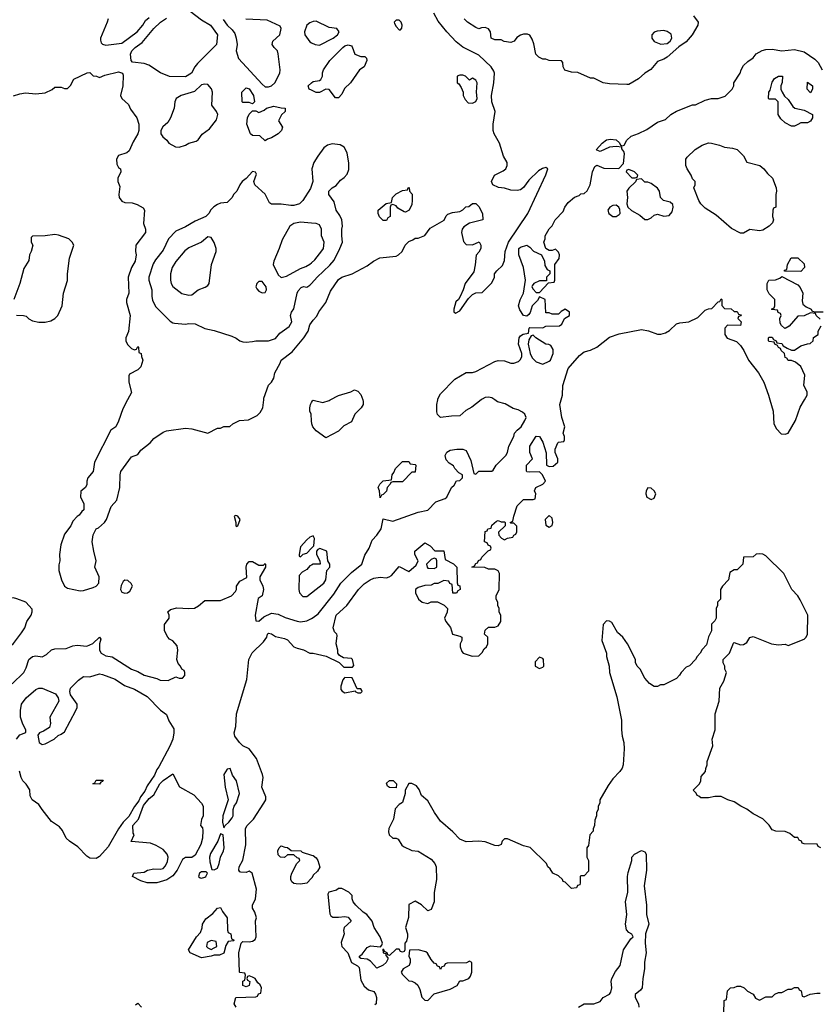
# Model space of a CAD drawing. Header units: inches. Extents: x 1793389 to 1900389, y 320802 to 470796.
# Tile 77 of 256: x 1848170 to 1853179, y 356207 to 362385. Entities that reach past the tile are written whole.
import ezdxf

# ---------------------------------------------------------------- set-up
doc = ezdxf.new("R2010")
doc.units = ezdxf.units.IN
doc.header["$MEASUREMENT"] = 0
for name, color, linetype in [('B8345', 7, 'Continuous'), ('B8346', 7, 'Continuous'), ('B8355', 7, 'Continuous'), ('B8356', 7, 'Continuous')]:
    doc.layers.add(name, color=color, linetype=linetype)

msp = doc.modelspace()

# ---------------------------------------------------------------- linework, layer by layer
at = {"layer": 'B8345', "color": 2}
for points, elevation in [([(1848846.2, 360000), (1848816.9, 359943.1), (1848790, 359866), (1848772, 359830), (1848742, 359810), (1848638, 359610), (1848631.3, 359550), (1848598, 359510), (1848591.3, 359490), (1848591.1, 359468.9), (1848582, 359450), (1848552.7, 359427.3), (1848552, 359390), (1848572, 359350), (1848572, 359310), (1848559.6, 359300.4), (1848543.6, 359276.4), (1848530, 359268), (1848502, 359238), (1848491.3, 359210), (1848450, 359158), (1848426.8, 359090), (1848418.8, 359030), (1848421, 358990), (1848415.3, 358964.7), (1848414.8, 358930), (1848431, 358870), (1848450, 358831.3), (1848470, 358818.8), (1848550, 358800.7), (1848570, 358802.8), (1848630, 358822), (1848648.4, 358831.6), (1848666, 358850), (1848668.7, 358890), (1848642, 358950), (1848649, 358990), (1848634, 359050), (1848625.2, 359110), (1848630, 359154), (1848649.3, 359190.7), (1848663.1, 359196.9), (1848702, 359230), (1848714, 359250), (1848744, 359330), (1848779, 359370), (1848797.2, 359450), (1848799, 359530), (1848804, 359550), (1848870, 359642), (1848910, 359658), (1848930, 359684.7), (1848988, 359730), (1849010, 359758), (1849070, 359798), (1849090, 359804.7), (1849210, 359822.8), (1849250, 359818.8), (1849350, 359792), (1849410, 359822), (1849430, 359822), (1849450, 359832), (1849487.3, 359832.7), (1849506, 359850), (1849548, 359870), (1849605.4, 359874.6), (1849658.3, 359901.7), (1849678.9, 359921.1), (1849694.5, 359950), (1849700.8, 360000)], 218), ([(1850000, 359868), (1849997.2, 359910), (1849989.4, 359930), (1849989.3, 359950), (1849993.2, 359970), (1850000, 359982.8)], 214), ([(1850000, 359142), (1849990, 359138), (1849970, 359122), (1849930, 359078), (1849922, 359030), (1849922, 359022), (1849930, 359014), (1849948, 359032), (1849970, 359038), (1850000, 359068.9)], 218), ([(1848121.5, 358218.6), (1848196, 358290), (1848210, 358318), (1848226.6, 358370), (1848249, 358390), (1848270, 358394), (1848310, 358386.8), (1848338.6, 358401.4), (1848370, 358431.3), (1848390, 358438), (1848460.4, 358439.6), (1848503.1, 358456.9), (1848530, 358461), (1848590, 358454.8), (1848629.3, 358470.7), (1848670, 358511.3), (1848678, 358498), (1848670.8, 358469.2), (1848670.8, 358430), (1848681, 358410), (1848710, 358394), (1848750, 358386.8), (1848870, 358310.6), (1848910, 358296.3), (1848950, 358273.4), (1849030, 358251), (1849050, 358241), (1849100.4, 358239.6), (1849150, 358262), (1849170, 358254), (1849190, 358254), (1849206, 358270), (1849206, 358290), (1849202, 358302), (1849186, 358310), (1849178, 358330), (1849164.7, 358344.7), (1849155.3, 358370), (1849162, 358430), (1849156.5, 358456.5), (1849130, 358488), (1849110, 358498), (1849098, 358510), (1849078, 358550), (1849078, 358590), (1849108, 358630), (1849108, 358650), (1849098, 358670), (1849114.6, 358685.4), (1849154.4, 358694.4), (1849230.4, 358690.4), (1849266.3, 358693.7), (1849291.6, 358708.4), (1849330, 358741), (1849430, 358742), (1849498, 358770), (1849523.1, 358796.9), (1849528.7, 358810), (1849529, 358830), (1849550, 358862), (1849594.6, 358885.4), (1849589.2, 358950), (1849595.3, 358970), (1849610, 358984.7), (1849630, 358984.7), (1849670, 358962), (1849698, 358962), (1849710, 358974), (1849712, 358970), (1849712, 358950), (1849676, 358890), (1849676, 358870), (1849694.8, 358830), (1849698.8, 358810), (1849690.8, 358770), (1849665.4, 358754.6), (1849646.8, 358650), (1849650, 358614), (1849670, 358611.3), (1849700.5, 358639.5), (1849750, 358661.6), (1849790, 358656.3), (1849835.2, 358635.2), (1849910, 358610.6), (1849930, 358607.3), (1849970, 358614), (1850000, 358629)], 214), ([(1850000, 358963), (1849990, 358958), (1849970, 358935.3), (1849940.7, 358919.3), (1849922.8, 358897.2), (1849921, 358810), (1849924.7, 358790), (1849946, 358766), (1849970, 358766), (1850000, 358789.5)], 218), ([(1849528, 356190), (1849515.3, 356210), (1849526, 356250), (1849650, 356254), (1849662, 356258), (1849667.3, 356272.7), (1849682, 356278), (1849686, 356310), (1849678, 356330), (1849663.1, 356343.1), (1849646, 356370), (1849630, 356378), (1849610, 356386), (1849598, 356382), (1849594, 356370), (1849598, 356358), (1849614, 356350), (1849610, 356326), (1849590, 356318), (1849570, 356326), (1849568.4, 356351.6), (1849582, 356358), (1849586, 356390), (1849582, 356402), (1849550, 356406), (1849548, 356410), (1849544, 356530), (1849558, 356590), (1849570, 356602), (1849610, 356598.8), (1849630, 356602.8), (1849646, 356614), (1849652.7, 356630), (1849649.4, 356730.6), (1849654, 356750), (1849644.7, 356784.7), (1849629, 356810), (1849629, 356830), (1849648, 356870), (1849655.3, 356930), (1849628, 357030), (1849610, 357042), (1849590, 357035.3), (1849556.4, 357036.4), (1849550, 357038), (1849545.2, 357050), (1849546, 357070), (1849569.3, 357110.7), (1849588.9, 357208.9), (1849586.6, 357310), (1849596, 357330), (1849636, 357370), (1849701.2, 357470), (1849713.2, 357490), (1849713.2, 357510), (1849689, 357570), (1849696, 357630), (1849693.2, 357650), (1849656, 357750), (1849609.3, 357809.3), (1849568.7, 357830), (1849548.7, 357850), (1849519, 357890), (1849514, 357910), (1849526, 357950), (1849529.3, 358030), (1849594.7, 358245.3), (1849606.3, 358370), (1849627.1, 358412.9), (1849699.3, 358480.7), (1849719, 358510), (1849724, 358530), (1849730, 358536), (1849750, 358531.3), (1849774.4, 358514.4), (1849830, 358502.8), (1849850, 358494), (1849890, 358451.3), (1849910, 358441), (1849950, 358431), (1849990, 358411), (1850000, 358410.9)], 210), ([(1848150, 357872), (1848170, 357898), (1848207.3, 357912.7), (1848208, 357930), (1848190, 357966), (1848175.3, 358010), (1848175.3, 358050), (1848182, 358090), (1848209.3, 358130.7), (1848270, 358182), (1848290, 358192), (1848310, 358192), (1848395.3, 358155.3), (1848412, 358130), (1848416, 358110), (1848358, 358010), (1848362, 357970), (1848356, 357944), (1848319.8, 357920.2), (1848294, 357910), (1848283.6, 357896.4), (1848292, 357850), (1848310, 357838), (1848330, 357841), (1848386, 357870), (1848410, 357894), (1848430, 357902), (1848450, 357918), (1848520.9, 358050), (1848529.3, 358070), (1848529.3, 358090), (1848488.7, 358150), (1848484, 358170), (1848488.7, 358190), (1848538, 358242), (1848570, 358264.7), (1848610, 358262.8), (1848670, 358280.7), (1848690, 358277.3), (1848767.9, 358247.9), (1848828.1, 358208.1), (1848890, 358184), (1848970, 358138.8), (1849053.4, 358053.4), (1849090, 358024.7), (1849105.8, 357985.8), (1849135.9, 357935.9), (1849137.3, 357910), (1849130.6, 357870), (1849112.1, 357827.9), (1849043.1, 357696.9), (1849030, 357681.2), (1849014.9, 357645.1), (1848970, 357577.2), (1848955.5, 357544.5), (1848927.7, 357510), (1848916.8, 357483.2), (1848890, 357448.7), (1848854.9, 357385.1), (1848819.1, 357350), (1848790, 357309), (1848724.7, 357195.3), (1848670, 357134), (1848650, 357121.2), (1848610, 357125.2), (1848590, 357137.2), (1848535.1, 357195.1), (1848482, 357230), (1848462, 357250), (1848438, 357298), (1848420.4, 357320.4), (1848370, 357355.3), (1848310, 357428.7), (1848290, 357462), (1848248, 357490), (1848236.4, 357516.4), (1848232.9, 357552.9), (1848209.3, 357589.3), (1848189, 357610), (1848179, 357630), (1848169.2, 357670)], 210), ([(1850000, 356998), (1849970, 356968), (1849930, 356961.2), (1849903.2, 356963.2), (1849890, 356965.2), (1849876, 356976), (1849869.5, 356990), (1849869.5, 357010), (1849876, 357030), (1849908.4, 357091.6), (1849926, 357110), (1849922, 357122), (1849910, 357126), (1849890, 357146), (1849850, 357146), (1849831.1, 357128.9), (1849806, 357130), (1849790, 357146), (1849788.7, 357170), (1849798, 357190), (1849810, 357202), (1849832.7, 357192.7), (1849850, 357192), (1849872.7, 357172.7), (1849932, 357170), (1849941, 357161), (1850000, 357143.6)], 206), ([(1848896.4, 356203.6), (1848910, 356214), (1848934, 356190)], 210)]:
    msp.add_lwpolyline(points, dxfattribs=dict(at, elevation=elevation))
for points, elevation in [([(1849526, 359274), (1849514, 359270), (1849526, 359230), (1849524.7, 359210), (1849530, 359206), (1849538, 359210), (1849553.2, 359250), (1849538, 359270)], 218), ([(1848830, 358868), (1848819.6, 358860.4), (1848805.4, 358834.6), (1848802, 358810), (1848810, 358794), (1848830, 358786.8), (1848846, 358790), (1848860.4, 358799.6), (1848878, 358830), (1848868.4, 358848.4), (1848847.3, 358867.3)], 218), ([(1848130, 358756.9), (1848090, 358755.8), (1848064.7, 358750), (1848034.8, 358730), (1847991, 358670), (1848002, 358590), (1847970.7, 358530), (1847958, 358482), (1847924.7, 358430), (1847922, 358370), (1847950.9, 358350.9), (1847982, 358342), (1848010, 358341), (1848030, 358352), (1848075.3, 358430), (1848130, 358471.3), (1848181.5, 358538.5), (1848201.2, 358570), (1848214, 358610), (1848242, 358650), (1848248, 358670), (1848247.3, 358687.3), (1848208, 358730), (1848152.4, 358752.4)], 218), ([(1848970, 356969.5), (1848930, 356981.2), (1848878, 357010), (1848880.4, 357019.6), (1848886, 357030), (1848950, 357037.3), (1848971.9, 357048.1), (1849010, 357057.1), (1849050, 357054.9), (1849070, 357059.1), (1849084.7, 357075.3), (1849097.1, 357102.9), (1849100.5, 357130), (1849095.1, 357150), (1849070, 357178), (1849024.7, 357204.7), (1848990, 357218), (1848868.7, 357228.7), (1848888, 357270), (1848882, 357282), (1848879.3, 357330), (1848914, 357370), (1848945.6, 357454.4), (1848982, 357498), (1849010, 357522), (1849049.1, 357590.9), (1849069.1, 357610.9), (1849130, 357654), (1849171.6, 357571.6), (1849262, 357522), (1849311, 357470), (1849321, 357450), (1849321, 357390), (1849310, 357366), (1849304.7, 357330), (1849315.3, 357315.3), (1849318.5, 357298.5), (1849316.4, 357250), (1849304.9, 357210), (1849270, 357144), (1849250, 357128.7), (1849210, 357128.7), (1849190, 357115.3), (1849157.3, 357050), (1849130, 357013.2), (1849092.1, 356987.9), (1849030, 356969.6)], 210), ([(1849490, 357686), (1849470, 357682), (1849451.1, 357648.9), (1849458.8, 357570), (1849478, 357490), (1849444, 357390), (1849441, 357350), (1849450, 357314), (1849458, 357330), (1849482, 357350), (1849503.1, 357376.9), (1849508.7, 357390), (1849508.7, 357430), (1849514, 357450), (1849530, 357472), (1849548.7, 357530), (1849529.1, 357609.1), (1849504.7, 357644.7)], 214), ([(1848670, 357588), (1848628.7, 357590), (1848642, 357598), (1848650, 357614), (1848692.7, 357612.7), (1848690, 357606), (1848678, 357602)], 206), ([(1849430, 357278), (1849412, 357230), (1849365.5, 357154.5), (1849360.5, 357130), (1849362, 357102), (1849374, 357054), (1849390, 357052), (1849410, 357062), (1849421.2, 357090), (1849429.3, 357130.7), (1849448.7, 357170), (1849453.2, 357190), (1849446, 357270)], 214), ([(1849339, 357039), (1849310, 357039), (1849298, 357030), (1849292, 357010), (1849301, 357001), (1849310, 356998), (1849330, 357004.7), (1849338, 357010), (1849348, 357030)], 214), ([(1849310, 356498), (1849238, 356530), (1849229, 356550), (1849278, 356630), (1849303.1, 356656.9), (1849313.6, 356686.4), (1849315.3, 356710), (1849336.4, 356743.6), (1849382, 356778), (1849410, 356811.3), (1849430, 356814), (1849442, 356790), (1849472, 356750), (1849472.7, 356672.7), (1849478, 356658), (1849494, 356650), (1849498, 356618), (1849514, 356610), (1849510, 356606), (1849478, 356602), (1849463.6, 356576.4), (1849450, 356528), (1849423.6, 356516.4), (1849390, 356515.3), (1849370, 356509.2)], 210), ([(1849370, 356608), (1849344.7, 356595.3), (1849342, 356570), (1849350, 356562), (1849370, 356552), (1849390, 356562), (1849406, 356570), (1849402, 356602)], 210)]:
    msp.add_lwpolyline(points, close=True, dxfattribs=dict(at, elevation=elevation))
at = {"layer": 'B8346', "color": 2}
for points, elevation in [([(1849238.8, 362438.8), (1849310, 362384), (1849366, 362350), (1849410.8, 362290), (1849404.7, 362230), (1849284, 362110), (1849267.7, 362090), (1849246.8, 362050), (1849210, 362027), (1849110, 362029.3), (1849052.5, 362052.5), (1848980.1, 362100.1), (1848950, 362109.4), (1848878, 362118), (1848868.9, 362128.9), (1848864, 362170), (1848874, 362190), (1848894, 362210), (1848938.6, 362241.4), (1849010, 362330.6), (1849053.2, 362370), (1849090, 362394.9)], 218), ([(1848724.7, 362390), (1848718.8, 362370), (1848677.3, 362270), (1848676, 362256), (1848680.7, 362240.7), (1848690, 362231.3), (1848710, 362224.9), (1848810, 362238), (1848907.3, 362310), (1848942, 362350), (1848959.5, 362380.5), (1848980.8, 362399.2)], 222), ([(1849445.5, 362385.5), (1849470.7, 362350), (1849501.7, 362321.7), (1849518.3, 362298.3), (1849526.4, 362270), (1849532.7, 362230), (1849527, 362190), (1849541.7, 362141.7), (1849690, 361980.7), (1849710, 361964.9), (1849730, 361964), (1849750, 361970.8), (1849769.2, 361990), (1849800.9, 362050), (1849803.7, 362070), (1849791.9, 362171.9), (1849786, 362190), (1849765.2, 362210), (1849753.2, 362230), (1849757.2, 362250), (1849802, 362290), (1849809.3, 362329.3), (1849804, 362344), (1849722.9, 362382.9), (1849587.9, 362387.9)], 222), ([(1850000, 362370.2), (1849990, 362366), (1849970.8, 362350), (1849956, 362310), (1849958, 362290), (1849990, 362246), (1850000, 362241)], 222), ([(1848130, 361906.8), (1848170, 361920.5), (1848207.1, 361927.1), (1848270, 361921), (1848330, 361926), (1848373.6, 361946.4), (1848390, 361962), (1848430, 361962), (1848450, 361954), (1848470, 361954), (1848488.4, 361971.6), (1848510, 362012), (1848592.7, 362052.7), (1848610, 362054), (1848630, 362034), (1848651.6, 362031.6), (1848670, 362022), (1848703.1, 362036.9), (1848790, 362058), (1848814, 362050), (1848818, 362038), (1848816, 361970), (1848802, 361910), (1848810.7, 361890), (1848852.4, 361852.4), (1848864.9, 361824.9), (1848904.7, 361770), (1848918, 361730), (1848918, 361690), (1848911.3, 361670), (1848880.5, 361619.5), (1848856.8, 361563.2), (1848842, 361550), (1848790, 361532.7), (1848776.3, 361510), (1848779.1, 361479.1), (1848790, 361458), (1848802, 361450), (1848804.7, 361430), (1848784.7, 361390), (1848784.7, 361370), (1848798, 361338), (1848790.9, 361289.1), (1848794, 361270), (1848810, 361246.8), (1848830, 361237.3), (1848875.3, 361235.3), (1848906.4, 361226.4), (1848944.7, 361204.7), (1848952, 361190), (1848946, 361106), (1848958, 361070), (1848958, 361050), (1848898, 360970), (1848896, 360930), (1848901, 360910), (1848894.8, 360870), (1848870.5, 360829.5), (1848851, 360770), (1848854, 360670), (1848840.5, 360630), (1848839.3, 360610), (1848862.8, 360530), (1848851.1, 360428.9), (1848836, 360390), (1848836, 360370), (1848846.4, 360346.4), (1848870, 360322), (1848890, 360314), (1848902, 360318), (1848910, 360334), (1848914, 360330), (1848918, 360298), (1848931.6, 360291.6), (1848932.7, 360272.7), (1848942, 360250), (1848930, 360208), (1848910, 360188), (1848858, 360162), (1848854, 360150), (1848854, 360110), (1848870, 360046), (1848846.2, 360000)], 218), ([(1850000, 361943.2), (1849986, 361950), (1849978, 361970), (1850000, 361989.2)], 218), ([(1850000, 361344.9), (1849994.4, 361325.6), (1849946, 361250), (1849924.7, 361230), (1849890, 361219.3), (1849870, 361219.3), (1849810, 361228.7), (1849750, 361228), (1849736.4, 361236.4), (1849708.7, 361290), (1849644, 361350), (1849639, 361370), (1849655.1, 361415.1), (1849648.9, 361428.9), (1849630, 361433.2), (1849590.8, 361389.2), (1849566, 361370), (1849551, 361350), (1849530.9, 361309.1), (1849511.1, 361288.9), (1849502, 361270), (1849470, 361238), (1849430, 361234), (1849410, 361225.2), (1849388.1, 361211.9), (1849368, 361192), (1849356, 361170), (1849338, 361150), (1849270, 361120.9), (1849210, 361085.2), (1849150, 361059), (1849104, 361010), (1849070, 360939), (1849021.1, 360878.9), (1849007, 360853), (1848980.7, 360770), (1848979.1, 360750), (1848999.1, 360690), (1848998, 360650), (1849002.4, 360622.4), (1849023.4, 360583.4), (1849113.2, 360493.2), (1849130, 360482.8), (1849141.4, 360481.4), (1849210, 360474.8), (1849230, 360478.8), (1849270, 360477.3), (1849330, 360446.8), (1849390, 360434.8), (1849499.8, 360399.8), (1849527.5, 360387.5), (1849550.8, 360370.8), (1849570, 360364.7), (1849590, 360361), (1849630, 360366.8), (1849650, 360370.8), (1849730, 360370.8), (1849775.1, 360384.9), (1849801.5, 360418.5), (1849860.1, 360459.9), (1849877.2, 360490), (1849869, 360530), (1849875.3, 360550), (1849889.3, 360570.7), (1849909.2, 360670), (1849916.5, 360683.5), (1849934.6, 360705.4), (1849950, 360711.3), (1849970, 360707.3), (1849990, 360718.8), (1850000, 360729.9)], 222), ([(1850000, 361108.8), (1849930, 361114), (1849890, 361106.6), (1849864.9, 361090), (1849815.8, 361004.2), (1849798, 360950), (1849762.8, 360870), (1849758.8, 360850), (1849790, 360784.7), (1849810, 360766.8), (1849844.1, 360775.9), (1849930, 360824), (1849964.1, 360835.9), (1849990, 360850.7), (1850000, 360859.6)], 226), ([(1848149, 360531), (1848194, 360530), (1848210, 360524.7), (1848227.5, 360507.5), (1848250, 360496), (1848290, 360486.8), (1848330, 360486.8), (1848364.7, 360495.3), (1848389.3, 360510.7), (1848408.7, 360530), (1848435.3, 360590), (1848445.2, 360670), (1848469.1, 360749.1), (1848469.2, 360790), (1848482, 360890), (1848508.7, 360970), (1848498, 360990), (1848478, 361010), (1848413.6, 361033.6), (1848390, 361037.2), (1848328.9, 361028.9), (1848250, 361026), (1848242, 361018), (1848242, 360990), (1848251.3, 360970), (1848241, 360930), (1848231, 360910), (1848226, 360874), (1848195.3, 360824.7), (1848171, 360730), (1848132, 360630)], 218), ([(1849700.8, 360000), (1849702, 360010), (1849730, 360092), (1849749.2, 360110.8), (1849764.7, 360135.3), (1849769.2, 360170), (1849804, 360230), (1849808.7, 360250), (1849878.3, 360301.7), (1849952.7, 360390), (1849978, 360430), (1849990, 360471), (1850000, 360486)], 218)]:
    msp.add_lwpolyline(points, dxfattribs=dict(at, elevation=elevation))
for points, elevation in [([(1849330, 361981.6), (1849310, 361975.6), (1849265.5, 361934.5), (1849182, 361910), (1849152, 361890), (1849142, 361870), (1849138, 361830), (1849116, 361770), (1849099.8, 361740.2), (1849067.1, 361712.9), (1849054, 361690), (1849054.8, 361670), (1849066.8, 361650), (1849092, 361630), (1849104.7, 361610), (1849147.1, 361587.1), (1849170, 361584.7), (1849210, 361598), (1849230, 361611.3), (1849276.4, 361623.6), (1849288.4, 361631.6), (1849313.6, 361666.4), (1849360.2, 361699.8), (1849403.7, 361756.3), (1849411.8, 361790), (1849403.7, 361810), (1849375.1, 361850), (1849379.6, 361930), (1849372.3, 361952.3), (1849350, 361979.5)], 222), ([(1849630, 361858), (1849610, 361866), (1849570, 361866), (1849566, 361870), (1849562, 361930), (1849590, 361958), (1849610, 361951.3), (1849636, 361910), (1849642, 361870)], 218), ([(1849710, 361626), (1849676.4, 361656.4), (1849630, 361658), (1849618, 361670), (1849595.3, 361730), (1849598, 361770), (1849608.4, 361791.6), (1849630, 361814), (1849650, 361814), (1849670, 361802), (1849703.1, 361816.9), (1849718, 361830), (1849763.6, 361843.6), (1849810, 361831.3), (1849834, 361830), (1849834, 361810), (1849811.1, 361788.9), (1849792, 361750), (1849818, 361710), (1849811, 361690), (1849791, 361670), (1849750, 361644), (1849723.6, 361636.4)], 218), ([(1849350, 361022), (1849310, 360988.7), (1849230, 360953.2), (1849204.5, 360935.5), (1849150, 360868.7), (1849126.8, 360830), (1849116, 360790), (1849114.8, 360750), (1849118.8, 360730), (1849130, 360711.3), (1849187.1, 360667.1), (1849230, 360656), (1849250, 360658), (1849290, 360691.3), (1849333.6, 360706.4), (1849350, 360718), (1849357.2, 360730), (1849372.3, 360850), (1849401.2, 360930), (1849401.2, 360950), (1849390, 360988), (1849370, 361018)], 226), ([(1849690, 360742), (1849670, 360742), (1849658, 360730), (1849651.3, 360710), (1849656.9, 360696.9), (1849670, 360682), (1849690, 360672), (1849710, 360674), (1849718, 360690), (1849715.3, 360710)], 226)]:
    msp.add_lwpolyline(points, close=True, dxfattribs=dict(at, elevation=elevation))
at = {"layer": 'B8355', "color": 2}
for points, elevation in [([(1850000, 358410.9), (1850010, 358410.8), (1850091.6, 358391.6), (1850172.7, 358352.7), (1850203.6, 358323.6), (1850258, 358322), (1850266, 358334), (1850258, 358370), (1850250, 358378), (1850200.4, 358380.4), (1850176.4, 358396.4), (1850166, 358410), (1850166, 358430), (1850155.3, 358470), (1850160.4, 358520.4), (1850158, 358530), (1850144, 358544), (1850135.3, 358570), (1850155.3, 358650), (1850222, 358710), (1850294, 358810), (1850330, 358846), (1850368.7, 358870), (1850390, 358880.7), (1850430, 358886.8), (1850470, 358882.8), (1850488, 358890), (1850501.2, 358898.8), (1850550, 358954), (1850610, 358922), (1850656.5, 358963.5), (1850668.7, 358990), (1850648, 359030), (1850648.7, 359050), (1850710, 359102), (1850743.6, 359083.6), (1850772.7, 359052.7), (1850830, 359052), (1850838, 358998), (1850891, 358971), (1850911.1, 358951.1), (1850912.7, 358852.7), (1850918, 358838), (1850930, 358834), (1850932, 358810), (1850918, 358802), (1850910, 358786), (1850887.3, 358787.3), (1850882, 358842), (1850867.3, 358847.3), (1850862, 358862), (1850830, 358866), (1850791.6, 358848.4), (1850770, 358848), (1850750, 358838), (1850710, 358835.3), (1850670, 358822), (1850652, 358810), (1850652, 358790), (1850672, 358750), (1850694, 358730), (1850730, 358722), (1850750, 358732), (1850790, 358732), (1850832.7, 358712.7), (1850852, 358690), (1850851.6, 358668.4), (1850834, 358630), (1850842, 358610), (1850870.9, 358570.9), (1850884.7, 358530), (1850930, 358518), (1850942, 358510), (1850942, 358490), (1850932, 358470), (1850932, 358450), (1850942, 358422), (1850951.1, 358411.1), (1851007.3, 358392.7), (1851050, 358394), (1851070, 358414), (1851082, 358438), (1851098, 358450), (1851106, 358470), (1851106, 358510), (1851086, 358530), (1851090, 358554), (1851110, 358574), (1851150, 358574), (1851170, 358582), (1851188, 358610), (1851187.3, 358647.3), (1851178, 358670), (1851178, 358690), (1851168, 358710), (1851168, 358730), (1851158, 358750), (1851158, 358770), (1851178, 358810), (1851179, 358910), (1851170, 358928), (1851150, 358938), (1851110, 358938), (1851087.3, 358947.3), (1851006, 358950), (1851022, 358958), (1851030, 358974), (1851042, 358978), (1851047.3, 358992.7), (1851062, 358998), (1851067.3, 359012.7), (1851107.3, 359052.7), (1851122, 359058), (1851126, 359070), (1851122, 359082), (1851107.3, 359087.3), (1851102, 359102), (1851086, 359110), (1851090, 359174), (1851102, 359178), (1851106, 359190), (1851126, 359194), (1851130, 359214), (1851160.4, 359239.6), (1851170, 359242), (1851190, 359234), (1851210, 359234), (1851214, 359230), (1851214, 359210), (1851172, 359170), (1851174, 359150), (1851191.6, 359131.6), (1851210, 359122), (1851230, 359132), (1851262, 359138), (1851268, 359152), (1851282, 359158), (1851287.3, 359172.7), (1851287.3, 359207.3), (1851270, 359226), (1851250, 359226), (1851246, 359230), (1851262, 359238), (1851268, 359270), (1851290, 359334), (1851330, 359374), (1851390, 359374), (1851402, 359378), (1851406, 359410), (1851398, 359430), (1851406, 359450), (1851450, 359472), (1851468, 359490), (1851448, 359530), (1851430, 359548), (1851370, 359546), (1851350, 359548), (1851348, 359552), (1851348, 359590), (1851386, 359630), (1851368.9, 359668.9), (1851369, 359710), (1851410, 359771.3), (1851430.8, 359770.8), (1851450, 359734), (1851471.6, 359668.4), (1851474, 359590), (1851490, 359582), (1851516.4, 359583.6), (1851546, 359610), (1851546, 359630), (1851528, 359670), (1851528.9, 359691.1), (1851546, 359730), (1851550, 359734), (1851582, 359738), (1851586, 359750), (1851586, 359770), (1851578, 359790), (1851588.7, 359830), (1851569.4, 359889.4), (1851557.2, 359970), (1851565.8, 360000)], 210), ([(1850321.3, 360000), (1850324.7, 359990), (1850324.7, 359970), (1850311.3, 359950), (1850271.3, 359910), (1850250, 359862), (1850202, 359838), (1850170, 359804), (1850090, 359762), (1850030, 359805.2), (1850009.3, 359830), (1850001.2, 359850), (1850000, 359868)], 214), ([(1850000, 359982.8), (1850006, 359994), (1850010, 359998), (1850070, 359984), (1850110, 359996.3), (1850117.2, 360000)], 214), ([(1850000, 358629), (1850010, 358634), (1850042, 358658), (1850139.6, 358780.4), (1850182.9, 358850), (1850250, 358916.3), (1850315.3, 358970), (1850334.6, 359025.4), (1850362, 359070), (1850380.2, 359119.8), (1850410, 359151.3), (1850437.2, 359190), (1850450, 359254), (1850510, 359238.8), (1850670, 359294.8), (1850730, 359306.8), (1850780.2, 359359.8), (1850839, 359381), (1850848, 359390), (1850878, 359450), (1850894.6, 359465.4), (1850908.9, 359491.1), (1850930, 359494), (1850946, 359510), (1850946, 359530), (1850923.1, 359543.1), (1850898, 359570), (1850890, 359586), (1850863.1, 359603.1), (1850844, 359624), (1850838, 359650), (1850848.9, 359671.1), (1850870, 359684.7), (1850911.1, 359691.1), (1850950, 359691.3), (1850970, 359682), (1850999.8, 359619.8), (1851018, 359538), (1851030, 359534), (1851050, 359552), (1851130, 359552), (1851140.4, 359559.6), (1851158, 359590), (1851219, 359650), (1851229, 359670), (1851237.2, 359710), (1851269.2, 359770), (1851273.2, 359790), (1851289.2, 359810.8), (1851314, 359830), (1851338, 359870), (1851346, 359890), (1851338, 359910), (1851323.1, 359923.1), (1851296.5, 359936.5), (1851265.6, 359945.6), (1851214, 359974), (1851167.5, 359987.5), (1851149.2, 360000)], 214), ([(1851064.8, 360000), (1851005.4, 359954.6), (1850967.5, 359932.5), (1850930, 359899), (1850878, 359898), (1850810, 359888.7), (1850790, 359908), (1850785.6, 359925.6), (1850785.2, 359970), (1850791.4, 360000)], 214), ([(1852875.2, 360000), (1852894.8, 359930), (1852898.8, 359850), (1852917.3, 359817.3), (1852946.4, 359786.4), (1852970, 359784.7), (1852988.9, 359791.1), (1853036, 359870), (1853065.6, 359954.4), (1853091.2, 360000)], 210), ([(1850000, 359068.9), (1850015.3, 359084.7), (1850018, 359130), (1850010, 359146), (1850000, 359142)], 218), ([(1850000, 358789.5), (1850077.2, 358850), (1850089.2, 358870), (1850095.3, 358930), (1850115.3, 358950), (1850114, 358970), (1850102, 358990), (1850095.3, 359050), (1850052.7, 359067.3), (1850039.6, 359060.4), (1850032, 359050), (1850032, 359030), (1850052, 358990), (1850054, 358970), (1850010, 358968), (1850000, 358963)], 218), ([(1853194, 357190), (1853178, 357198), (1853171.6, 357211.6), (1853090, 357214), (1853078, 357218), (1853074, 357230), (1853058, 357238), (1853050, 357254), (1853030, 357254), (1852999.6, 357279.6), (1852970, 357292), (1852912.7, 357292.7), (1852890, 357302), (1852871.1, 357331.1), (1852830, 357372), (1852770, 357402), (1852730.9, 357430.9), (1852692, 357450), (1852650, 357478), (1852611.1, 357491.1), (1852570, 357512), (1852530, 357512), (1852490, 357502), (1852442, 357502), (1852430, 357514), (1852418, 357518), (1852412.7, 357532.7), (1852394, 357550), (1852434, 357590), (1852442, 357610), (1852443.6, 357636.4), (1852471.6, 357668.4), (1852472.7, 357687.3), (1852482, 357710), (1852482, 357730), (1852518, 357830), (1852512, 357870), (1852530.9, 357929.1), (1852532, 358030), (1852556, 358110), (1852561, 358190), (1852585.4, 358234.6), (1852602, 358290), (1852592, 358310), (1852592, 358330), (1852582, 358350), (1852582, 358370), (1852622, 358410), (1852646, 358474), (1852650, 358478), (1852690, 358462), (1852710, 358464), (1852730, 358478), (1852750, 358508), (1852770, 358515.3), (1852886, 358470), (1852930, 358462), (1852970, 358466), (1852990, 358458), (1853090, 358498), (1853102, 358510), (1853111.1, 358528.9), (1853112, 358650), (1853065.4, 358745.4), (1853051.1, 358771.1), (1853012, 358810), (1852962, 358910), (1852850, 359022), (1852830, 359032), (1852810, 359034), (1852788.4, 359031.6), (1852770, 359014), (1852710, 359012), (1852706, 358970), (1852670, 358934), (1852650, 358934), (1852624, 358916), (1852615.3, 358870), (1852578, 358830), (1852566, 358810), (1852566, 358750), (1852546, 358730), (1852546, 358710), (1852538, 358690), (1852538, 358630), (1852530, 358614), (1852508.4, 358591.6), (1852508, 358550), (1852490, 358514), (1852476.4, 358463.6), (1852450, 358434), (1852438, 358410), (1852418, 358390), (1852408, 358370), (1852370, 358332), (1852350, 358322), (1852318, 358290), (1852308.4, 358271.6), (1852288.4, 358251.6), (1852210, 358212), (1852188.4, 358211.6), (1852170, 358202), (1852150, 358202), (1852119.6, 358219.6), (1852090, 358254), (1852062, 358310), (1852042, 358330), (1852032.7, 358352.7), (1852032, 358370), (1851982, 358470), (1851952, 358510), (1851919.6, 358539.6), (1851883.6, 358603.6), (1851870, 358612), (1851850, 358614), (1851828.9, 358591.1), (1851821.2, 358490), (1851849.2, 358410), (1851849.4, 358390), (1851866.6, 358330), (1851869.3, 358290), (1851915.9, 358135.9), (1851945.2, 357990), (1851945.2, 357930), (1851949, 357890), (1851959, 357850), (1851961.2, 357810), (1851954, 357710), (1851948.7, 357690), (1851932.9, 357667.1), (1851890, 357622), (1851860.2, 357579.8), (1851808, 357490), (1851808, 357470), (1851798, 357450), (1851798, 357430), (1851788.4, 357411.6), (1851788, 357390), (1851776.4, 357363.6), (1851775.3, 357330), (1851767.3, 357307.3), (1851767.3, 357292.7), (1851746, 357270), (1851736.4, 357203.6), (1851726, 357190), (1851726, 357130), (1851738, 357110), (1851736.4, 357043.6), (1851710, 357014), (1851690, 357014), (1851686, 357010), (1851686, 356970), (1851682, 356958), (1851667.3, 356952.7), (1851662, 356938), (1851630, 356934), (1851590, 356974), (1851578, 356978), (1851574, 356990), (1851550, 357014), (1851514, 357030), (1851496.9, 357056.9), (1851482, 357070), (1851474, 357090), (1851371.6, 357191.6), (1851330, 357202), (1851230, 357244.7), (1851210, 357244.7), (1851195.3, 357230), (1851189, 357211), (1851170, 357201), (1851150, 357202.8), (1851090, 357226), (1851050, 357231), (1850970, 357227.7), (1850930, 357242.8), (1850886, 357290), (1850810, 357356), (1850770.8, 357410), (1850730, 357484.7), (1850690, 357518), (1850675.5, 357555.5), (1850658, 357578), (1850630, 357592), (1850610, 357592), (1850588.4, 357551.6), (1850588, 357530), (1850570, 357474), (1850550, 357462), (1850525.6, 357434.4), (1850514, 357370), (1850484.5, 357310), (1850482.9, 357290), (1850487.3, 357270), (1850509.7, 357249.6), (1850530, 357249.3), (1850543.2, 357243.2), (1850566, 357206), (1850576.5, 357196.5), (1850630, 357173.2), (1850670, 357169), (1850750, 357119), (1850774, 357090), (1850782, 357070), (1850784, 356990), (1850768.9, 356908.9), (1850768.7, 356850), (1850750, 356802), (1850730, 356794), (1850690, 356832), (1850650, 356854), (1850610, 356834), (1850608.4, 356751.6), (1850588.7, 356690), (1850602, 356650), (1850602, 356630), (1850596.4, 356603.6), (1850586, 356590), (1850586, 356550), (1850582, 356538), (1850570, 356534), (1850558, 356538), (1850550, 356554), (1850530, 356554), (1850490, 356514), (1850478, 356518), (1850474, 356530), (1850458, 356538), (1850454, 356550), (1850447.3, 356552.7), (1850449, 356530), (1850466, 356526), (1850466, 356514), (1850478, 356498), (1850478, 356490), (1850468, 356470), (1850450, 356452), (1850410, 356434), (1850370, 356478), (1850350, 356491.3), (1850310, 356494), (1850302, 356502), (1850302, 356510), (1850318, 356522), (1850350, 356564), (1850370, 356573.2), (1850432.7, 356567.3), (1850442, 356578), (1850444.7, 356590), (1850431, 356630), (1850394, 356690), (1850381, 356730), (1850346, 356770), (1850324.7, 356784.7), (1850278, 356830), (1850262, 356850), (1850254, 356870), (1850254, 356890), (1850234, 356910), (1850190, 356934), (1850170, 356934), (1850157.2, 356922.8), (1850108, 356912), (1850102, 356898), (1850114, 356774), (1850122, 356762), (1850134, 356754), (1850170, 356753.2), (1850210, 356759), (1850230, 356754), (1850248, 356730), (1850205.2, 356690), (1850201.2, 356670), (1850204, 356650), (1850185.6, 356594.4), (1850189.3, 356570), (1850228.7, 356530), (1850250, 356468.7), (1850289, 356449), (1850299, 356439), (1850310, 356358), (1850330, 356322), (1850358, 356298), (1850390, 356288), (1850402, 356270), (1850408, 356250), (1850406, 356210), (1850396.4, 356203.6)], 206), ([(1851675.3, 356190), (1851709.3, 356210.7), (1851770, 356210.8), (1851810, 356224.7), (1851829.5, 356250.5), (1851869.3, 356270.7), (1851877.5, 356282.5), (1851883.7, 356310), (1851879.5, 356350), (1851884.5, 356370), (1851907.5, 356412.5), (1851935.3, 356450), (1851956, 356550), (1852002.7, 356617.3), (1852018, 356630), (1852008.4, 356648.4), (1851990, 356658), (1851975.3, 356675.3), (1851969.4, 356710), (1851977.2, 356770), (1851969.3, 356850), (1851984, 356910), (1851981.2, 357010), (1851985.6, 357034.4), (1852008.7, 357110), (1852008.9, 357131.1), (1852026, 357150), (1852070, 357172), (1852090, 357164.7), (1852098.8, 357150), (1852101, 357050), (1852086, 356950), (1852101, 356830), (1852101, 356770), (1852114.8, 356710), (1852094.8, 356650), (1852093.4, 356590), (1852099.1, 356530), (1852088.1, 356471.9), (1852088, 356430), (1852078, 356370), (1852074.8, 356310), (1852064.5, 356295.5), (1852031, 356269), (1852030.8, 356250), (1852050.5, 356210.5), (1852054, 356190)], 202), ([(1850000, 357143.6), (1850010, 357140.7), (1850030, 357126), (1850040.7, 357110), (1850051.3, 357068.7), (1850036.9, 357043.1), (1850010, 357018), (1850001, 356999), (1850000, 356998)], 206), ([(1852586, 356150), (1852588.4, 356231.6), (1852602, 356238), (1852608.4, 356291.6), (1852628.4, 356311.6), (1852650, 356312), (1852670, 356322), (1852690, 356322), (1852714, 356310), (1852734, 356290), (1852770.9, 356270.9), (1852785.4, 356245.4), (1852810, 356234), (1852850, 356254), (1852890, 356254), (1852906, 356270), (1852930, 356282), (1852950, 356282), (1852990, 356302), (1853010, 356302), (1853030, 356312), (1853052, 356312), (1853058, 356298), (1853071.6, 356291.6), (1853078, 356258), (1853090, 356254), (1853128.4, 356271.6), (1853170, 356278), (1853190, 356278)], 202)]:
    msp.add_lwpolyline(points, dxfattribs=dict(at, elevation=elevation))
for points, elevation in [([(1850430, 359386), (1850426, 359430), (1850418, 359450), (1850428, 359470), (1850450, 359492), (1850502, 359498), (1850506, 359530), (1850516.4, 359543.6), (1850526, 359570), (1850570, 359614), (1850610, 359614), (1850618, 359598), (1850650, 359594), (1850654, 359590), (1850650, 359546), (1850630, 359546), (1850570, 359486), (1850510, 359486), (1850498, 359482), (1850494, 359470), (1850474, 359450), (1850470, 359426), (1850450, 359406), (1850438, 359402)], 214), ([(1852110, 359448.7), (1852098.8, 359430), (1852097.3, 359410), (1852102.8, 359390), (1852130, 359374), (1852150, 359384), (1852159.5, 359410), (1852150, 359429), (1852130, 359446)], 210), ([(1851490, 359275.3), (1851466, 359250), (1851470, 359214), (1851490, 359202), (1851508.4, 359211.6), (1851513.2, 359230), (1851510, 359258)], 210), ([(1850770, 359006), (1850750, 358998), (1850722, 358970), (1850724.7, 358950), (1850730, 358944.7), (1850770, 358942), (1850786, 358950), (1850786, 358990), (1850782, 359002)], 210), ([(1851430, 358386), (1851403.6, 358356.4), (1851402, 358330), (1851430, 358314), (1851450, 358322), (1851458, 358330), (1851455.3, 358370), (1851450, 358378)], 210), ([(1850210, 358258), (1850205.4, 358254.6), (1850196.9, 358243.1), (1850183.6, 358203.6), (1850183.6, 358183.6), (1850191.6, 358171.6), (1850210, 358162), (1850274, 358174), (1850274, 358170), (1850290, 358162), (1850310, 358162), (1850318, 358170), (1850316.4, 358176.4), (1850310, 358186), (1850286, 358186), (1850255.3, 358255.3)], 210), ([(1850530, 357566), (1850490, 357568), (1850476.4, 357576.4), (1850470, 357594), (1850490, 357612), (1850511.6, 357611.6), (1850534, 357590)], 206), ([(1850670, 356548.7), (1850614, 356546), (1850611.3, 356510), (1850618, 356490), (1850618, 356470), (1850612, 356450), (1850574, 356430), (1850562, 356410), (1850570, 356394), (1850610, 356354), (1850630, 356352), (1850650, 356342), (1850666.4, 356326.4), (1850679.8, 356299.8), (1850691.6, 356251.6), (1850710, 356234), (1850730, 356232), (1850770, 356274), (1850870, 356302), (1850914.6, 356325.4), (1850930, 356354), (1850950, 356354), (1850986, 356370), (1850996.4, 356383.6), (1851006, 356410), (1851006, 356470), (1850990, 356478), (1850972, 356468), (1850850, 356466), (1850838, 356462), (1850832.7, 356447.3), (1850818, 356442), (1850810, 356426), (1850802, 356442), (1850790, 356446), (1850782, 356462), (1850770, 356466), (1850750, 356488), (1850728.4, 356528.4), (1850716.4, 356536.4)], 206)]:
    msp.add_lwpolyline(points, close=True, dxfattribs=dict(at, elevation=elevation))
at = {"layer": 'B8356', "color": 2}
for points, elevation in [([(1850000, 360486), (1850010, 360501), (1850034.2, 360525.8), (1850046.8, 360553.2), (1850089, 360610), (1850118.3, 360681.7), (1850170, 360754.8), (1850190, 360770.6), (1850255.3, 360790), (1850350, 360841), (1850389.3, 360870.7), (1850429.3, 360890.7), (1850530, 360902), (1850546, 360910), (1850568.4, 360931.6), (1850588.4, 360971.6), (1850610, 360994), (1850636.4, 361003.6), (1850650, 361014), (1850670, 361014), (1850710, 361032), (1850743.2, 361076.8), (1850832.9, 361127.1), (1850844.7, 361155.3), (1850854.6, 361165.4), (1850884.7, 361175.3), (1850930, 361182), (1850948.4, 361191.6), (1850968.4, 361211.6), (1850987.3, 361212.7), (1851010, 361232), (1851030, 361232), (1851050, 361214), (1851072, 361170), (1851074, 361130), (1850990, 361108.7), (1850955.3, 361084.7), (1850944.7, 361070), (1850941, 361050), (1850952.7, 360992.7), (1850970, 360974), (1851010, 360972), (1851052, 360992), (1851062, 360970), (1851062, 360950), (1851050, 360926), (1851032, 360908), (1851026.4, 360846.4), (1851017.1, 360802.9), (1850964.7, 360730), (1850952, 360690), (1850931.6, 360648.4), (1850922, 360630), (1850906, 360614), (1850892, 360570), (1850892.7, 360552.7), (1850903.6, 360543.6), (1850930, 360558), (1850984.7, 360635.3), (1851010, 360662), (1851030, 360671.3), (1851070, 360674), (1851130, 360734), (1851148, 360770), (1851148.7, 360790), (1851162, 360810), (1851198, 360842), (1851210, 360874), (1851214, 360930), (1851236.3, 360990), (1851356, 361170), (1851470, 361411.3), (1851482, 361450), (1851470, 361457.2), (1851448.3, 361451.7), (1851423, 361437), (1851362.3, 361377.7), (1851330, 361332), (1851310, 361318.7), (1851290, 361313.3), (1851250, 361315.1), (1851210, 361327.6), (1851172.9, 361332.9), (1851138, 361350), (1851128, 361370), (1851148, 361410), (1851203.1, 361436.9), (1851218, 361450), (1851228, 361470), (1851228, 361490), (1851204, 361530), (1851179.3, 361610), (1851145.2, 361670), (1851139.3, 361690), (1851138.4, 361730), (1851151.8, 361810), (1851132, 361870), (1851129.7, 361909.6), (1851143.7, 361990), (1851147, 362050), (1851143.3, 362063.3), (1851126, 362090), (1851050, 362162.7), (1850950, 362212), (1850906.5, 362246.5), (1850848.1, 362308.1), (1850795.3, 362375.3), (1850767.2, 362427.2)], 218), ([(1852394.9, 362410), (1852426, 362370), (1852422.8, 362350), (1852387.3, 362290), (1852350, 362247), (1852304.7, 362215.3), (1852230, 362149.3), (1852210, 362137.2), (1852170, 362124), (1852127.5, 362072.5), (1852091, 362050), (1852050, 362013.2), (1851990, 361979), (1851978, 361978), (1851870, 361982), (1851828.9, 361988.9), (1851770, 362018), (1851750, 362018), (1851670, 362054), (1851630, 362055.3), (1851589.1, 362069.1), (1851578, 362090), (1851576.4, 362116.4), (1851567.3, 362127.3), (1851491.6, 362128.4), (1851470, 362138), (1851450, 362138), (1851426, 362150), (1851408, 362170), (1851394.6, 362234.6), (1851383.1, 362263.1), (1851368.4, 362288.4), (1851354.6, 362294.6), (1851330, 362295.3), (1851310, 362289), (1851287.1, 362272.9), (1851270.4, 362249.6), (1851250, 362241.2), (1851209.1, 362249.1), (1851190, 362258), (1851150, 362258), (1851126, 362270), (1851122, 362310), (1851110, 362328), (1851090, 362335.3), (1851065.4, 362334.6), (1851050, 362328.7), (1851030, 362335.3), (1850978, 362370), (1850958, 362390)], 214), ([(1850000, 362241), (1850022, 362230), (1850050, 362225.5), (1850135.3, 362270), (1850162, 362290), (1850174, 362310), (1850158, 362330), (1850110, 362337.2), (1850030, 362375.1), (1850010, 362374.5), (1850000, 362370.2)], 222), ([(1850000, 361989.2), (1850010, 361998), (1850050, 362004.7), (1850058, 362010), (1850068.7, 362030), (1850068.9, 362051.1), (1850075.3, 362070), (1850114, 362130), (1850197.2, 362210), (1850210, 362220.7), (1850230, 362226.8), (1850250, 362221), (1850255.2, 362215.2), (1850271, 362170), (1850310, 362154), (1850334.8, 362154.8), (1850344.7, 362144.7), (1850346, 362130), (1850330, 362088.7), (1850301, 362070), (1850244.7, 361990), (1850206, 361954), (1850190, 361918), (1850170, 361895.3), (1850150, 361895.3), (1850110, 361948), (1850090, 361948.7), (1850050, 361928.7), (1850030, 361928.7), (1850000, 361943.2)], 218), ([(1850791.4, 360000), (1850792.9, 360007.1), (1850810, 360038), (1850899, 360130), (1850970, 360170.8), (1851010, 360171.3), (1851030, 360178), (1851150, 360241), (1851170, 360246), (1851210, 360244.7), (1851250, 360231), (1851270, 360231), (1851298.6, 360241.4), (1851309.3, 360250.7), (1851319, 360270), (1851319, 360290), (1851299, 360350), (1851302, 360390), (1851310, 360402), (1851328.4, 360411.6), (1851362, 360418), (1851366, 360450), (1851370, 360454), (1851450, 360452), (1851470, 360462), (1851556.4, 360463.6), (1851570, 360474), (1851586, 360510), (1851618, 360530), (1851618, 360550), (1851590, 360568), (1851565.4, 360554.6), (1851550, 360538), (1851510, 360538), (1851490, 360546), (1851470, 360546), (1851466, 360630), (1851430, 360646), (1851416.9, 360623.1), (1851384.7, 360590), (1851371.6, 360548.4), (1851363.6, 360536.4), (1851350, 360526), (1851328.9, 360528.9), (1851305.6, 360565.6), (1851299, 360590), (1851308.4, 360628.4), (1851328.7, 360670), (1851342, 360750), (1851329.3, 360830), (1851301.2, 360910), (1851301.2, 360950), (1851310, 360957.3), (1851350.9, 360970.9), (1851370, 360958), (1851392.7, 360932.7), (1851442, 360910), (1851462, 360870), (1851463.6, 360843.6), (1851478, 360818), (1851494, 360810), (1851494, 360790), (1851474, 360770), (1851474, 360746), (1851430, 360746), (1851394, 360730), (1851383.6, 360716.4), (1851382, 360710), (1851390, 360694), (1851410, 360674), (1851430, 360674), (1851486, 360734), (1851522, 360738), (1851526, 360750), (1851526, 360850), (1851552.9, 360887.1), (1851555.3, 360910), (1851550, 360926), (1851530, 360946), (1851510, 360938), (1851490, 360938), (1851468.9, 360948.9), (1851458, 360990), (1851466, 361010), (1851466, 361030), (1851490, 361074), (1851508.4, 361091.6), (1851528.7, 361130), (1851578, 361182), (1851588.7, 361210), (1851610, 361238), (1851650, 361271.3), (1851678, 361282), (1851690, 361292), (1851710, 361294), (1851728.4, 361311.6), (1851748, 361350), (1851762, 361430), (1851776.4, 361463.6), (1851790, 361472), (1851833.7, 361453.7), (1851928, 361452), (1851956.4, 361483.6), (1851963.1, 361543.1), (1851959, 361559), (1851946, 361574), (1851946, 361586), (1851910, 361589.2), (1851870, 361586), (1851810, 361558), (1851790, 361566), (1851788, 361570), (1851824, 361610), (1851850, 361630.7), (1851874.8, 361634.8), (1851911.3, 361631.3), (1851932.7, 361612.7), (1851938, 361598), (1851950, 361594), (1851962, 361598), (1851978, 361630), (1852004.7, 361655.3), (1852050, 361671), (1852103.2, 361696.8), (1852170, 361742.8), (1852220.9, 361759.1), (1852254, 361790), (1852290, 361810.8), (1852390, 361851), (1852408.7, 361851.3), (1852470, 361881), (1852509.3, 361890.7), (1852550, 361891.3), (1852593.6, 361906.4), (1852638, 361950), (1852648, 361970), (1852648, 361990), (1852688.7, 362050), (1852694, 362070), (1852710, 362098), (1852736.5, 362123.5), (1852770, 362146), (1852790, 362171), (1852827.2, 362192.8), (1852850, 362198.8), (1852890, 362200.7), (1852950, 362190.6), (1853030, 362198.8), (1853090, 362184), (1853157.5, 362137.5), (1853177.1, 362117.1), (1853202.8, 362070)], 214), ([(1850000, 360729.9), (1850036, 360770), (1850115.6, 360844.4), (1850142.7, 360877.3), (1850177.2, 360950), (1850194, 360990), (1850189.4, 361030), (1850189.5, 361070.5), (1850194, 361090), (1850189.2, 361129.2), (1850177.2, 361157.2), (1850155.3, 361190), (1850143.1, 361243.1), (1850109.3, 361289.3), (1850109, 361310), (1850130, 361331.3), (1850154.6, 361345.4), (1850182, 361378), (1850204.7, 361395.3), (1850223.1, 361416.9), (1850234.6, 361445.4), (1850234.6, 361485.4), (1850224, 361550), (1850204.7, 361584.7), (1850180.2, 361600.2), (1850130, 361606), (1850101.1, 361598.9), (1850078, 361582), (1850038.8, 361530), (1850014.8, 361490), (1850001, 361450), (1850007.3, 361370), (1850000, 361344.9)], 222), ([(1850000, 360859.6), (1850021.3, 360878.7), (1850065.8, 360934.2), (1850075.1, 360950), (1850079.3, 360990), (1850062.7, 361030), (1850062.7, 361070), (1850050, 361099), (1850030, 361106.6), (1850000, 361108.8)], 226), ([(1853190, 360506), (1853166, 360530), (1853162, 360542), (1853130, 360546), (1853090, 360528), (1853050, 360526), (1852996.9, 360463.1), (1852971.6, 360448.4), (1852966, 360450), (1852947.3, 360467.3), (1852940.4, 360480.4), (1852938, 360510), (1852946, 360530), (1852942, 360542), (1852927.3, 360547.3), (1852922, 360562), (1852890, 360566), (1852886, 360570), (1852902, 360578), (1852906, 360590), (1852906, 360630), (1852870, 360666), (1852858, 360690), (1852858, 360730), (1852868.7, 360751.3), (1852910, 360754), (1852936.4, 360763.6), (1852950, 360774), (1853050, 360722), (1853065.4, 360705.4), (1853081, 360670), (1853078, 360622), (1853081, 360601), (1853103.6, 360583.6), (1853134, 360570), (1853138, 360558), (1853152.7, 360552.7), (1853210, 360552)], 210), ([(1851565.8, 360000), (1851574.5, 360030), (1851577, 360090), (1851610, 360196), (1851680.8, 360279.2), (1851710, 360302), (1851750, 360310.8), (1851788.7, 360330), (1851870, 360394), (1851930, 360414), (1852070, 360440.7), (1852112.8, 360432.8), (1852170, 360411.3), (1852191.6, 360411.6), (1852220.2, 360419.8), (1852245.6, 360434.4), (1852290, 360476), (1852310, 360482.8), (1852366, 360490), (1852423.1, 360516.9), (1852470, 360562), (1852490, 360572), (1852510, 360574), (1852550, 360614), (1852562, 360618), (1852570, 360634), (1852574, 360630), (1852572.7, 360592.7), (1852590, 360574), (1852631.3, 360571.3), (1852650, 360554), (1852670, 360554), (1852678, 360538), (1852694, 360534), (1852692.7, 360527.3), (1852678, 360522), (1852674, 360510), (1852694, 360490), (1852690, 360466), (1852610, 360468), (1852592, 360450), (1852592, 360410), (1852607.5, 360387.5), (1852665.4, 360365.4), (1852690, 360342), (1852711.3, 360310), (1852741, 360250), (1852802.8, 360170), (1852836, 360110), (1852866.8, 360030), (1852875.2, 360000)], 210), ([(1853091.2, 360000), (1853108, 360030), (1853108, 360050), (1853088.7, 360090), (1853094.6, 360154.6), (1853068.4, 360208.4), (1853036.4, 360236.4), (1853010, 360246), (1852990, 360246), (1852982, 360262), (1852970, 360266), (1852966, 360290), (1852946, 360310), (1852942, 360322), (1852928, 360328), (1852922, 360342), (1852906, 360350), (1852902, 360362), (1852870, 360366), (1852866, 360370), (1852866, 360390), (1852870, 360394), (1852890, 360394), (1852898, 360378), (1852914, 360370), (1852918, 360358), (1852950, 360354), (1852958, 360338), (1852983.6, 360323.6), (1853010, 360312), (1853030, 360312), (1853070, 360338), (1853110, 360352), (1853127.3, 360352.7), (1853146, 360370), (1853148.9, 360391.1), (1853178, 360410), (1853178, 360430), (1853196.4, 360463.6)], 210), ([(1850117.2, 360000), (1850170, 360027.3), (1850246, 360050), (1850270, 360062), (1850290, 360054), (1850310, 360034), (1850321.3, 360000)], 214), ([(1851149.2, 360000), (1851130, 360013.2), (1851110, 360017.2), (1851090, 360014), (1851070, 360004), (1851064.8, 360000)], 214)]:
    msp.add_lwpolyline(points, dxfattribs=dict(at, elevation=elevation))
for points, elevation in [([(1850550, 362382), (1850530, 362382), (1850518, 362370), (1850521, 362361), (1850530, 362342), (1850550, 362322), (1850558, 362322), (1850567.3, 362332.7), (1850568, 362350), (1850562, 362370)], 222), ([(1852210, 362317), (1852167.3, 362312.7), (1852150, 362306), (1852134, 362290), (1852135.5, 362270), (1852148.6, 362248.6), (1852190, 362232.7), (1852230, 362235.5), (1852249.3, 362250), (1852259.5, 362270), (1852254.9, 362294.9), (1852231.6, 362311.6)], 214), ([(1850950, 362038), (1850930, 362038), (1850914, 362030), (1850914, 361990), (1850923.6, 361983.6), (1850939.6, 361959.6), (1850951.3, 361931.3), (1850952, 361910), (1850963.6, 361883.6), (1850983.6, 361863.6), (1851010, 361862), (1851030, 361872), (1851039, 361890), (1851034, 361930), (1851038, 361990), (1851030, 362006), (1851010, 362018), (1850990, 362006), (1850966, 362030)], 222), ([(1853010, 361718), (1852970, 361738), (1852943.1, 361763.1), (1852926, 361790), (1852926, 361870), (1852910, 361886), (1852870, 361886), (1852866, 361890), (1852868, 361930), (1852876.4, 361943.6), (1852890, 361994), (1852903.1, 362016.9), (1852930, 362032), (1852954, 362030), (1852951.6, 361991.6), (1852944.7, 361970), (1852944.7, 361950), (1852951, 361930), (1852966.4, 361906.4), (1852990, 361884.7), (1853019.8, 361839.8), (1853030.6, 361830.6), (1853090, 361818), (1853142, 361790), (1853142, 361770), (1853130, 361748), (1853110, 361738), (1853070, 361738), (1853050, 361728), (1853030, 361718)], 210), ([(1853130, 361926), (1853109.2, 361950), (1853110, 361994), (1853142, 361970), (1853142, 361950)], 210), ([(1852810, 361061.2), (1852750, 361068.7), (1852710, 361045.2), (1852690, 361045.2), (1852634.8, 361074.8), (1852538.6, 361158.6), (1852470, 361202), (1852442, 361230), (1852429, 361250), (1852398, 361330), (1852406, 361350), (1852406, 361370), (1852390, 361386), (1852382, 361410), (1852355.3, 361450), (1852348.7, 361470), (1852348.7, 361510), (1852356.4, 361523.6), (1852406, 361570), (1852450, 361598), (1852490, 361612), (1852508.4, 361611.6), (1852558.8, 361598.8), (1852590, 361584.7), (1852639.8, 361579.8), (1852670, 361571), (1852710.5, 361530.5), (1852731, 361491), (1852812, 361470), (1852838, 361450), (1852859.8, 361419.8), (1852890.6, 361390), (1852914.8, 361330), (1852916, 361310), (1852911.6, 361288.4), (1852911.3, 361210), (1852898, 361202), (1852894, 361190), (1852892, 361150), (1852898, 361130), (1852891, 361110), (1852870.6, 361089.4), (1852830, 361065.2)], 210), ([(1851990, 361446), (1851978, 361442), (1851974, 361430), (1852010, 361394), (1852030, 361394), (1852042, 361398), (1852046, 361410), (1852026, 361430)], 214), ([(1852070, 361386), (1852038, 361382), (1852032.7, 361367.3), (1851990, 361328), (1851978, 361310), (1851982, 361270), (1851978, 361230), (1851984.7, 361210), (1852007.7, 361187.7), (1852059.8, 361159.8), (1852090, 361132), (1852110, 361131.3), (1852130, 361142), (1852150, 361158), (1852170, 361166), (1852210, 361152.7), (1852242.7, 361157.3), (1852261.2, 361178.8), (1852269.3, 361210), (1852266, 361226), (1852250, 361241.2), (1852208, 361250), (1852189, 361269), (1852182, 361310), (1852170, 361328), (1852130, 361358), (1852110, 361366), (1852090, 361366)], 214), ([(1850590, 361178), (1850580.4, 361180.4), (1850542, 361202), (1850530, 361218), (1850510, 361226), (1850498, 361222), (1850494, 361210), (1850494, 361150), (1850478, 361142), (1850470, 361126), (1850450, 361126), (1850427.3, 361147.3), (1850418, 361170), (1850418, 361190), (1850468.4, 361231.6), (1850502, 361238), (1850508, 361270), (1850530, 361292), (1850570, 361314), (1850602, 361318), (1850606, 361330), (1850612.7, 361332.7), (1850614, 361310), (1850632, 361290), (1850632, 361250), (1850630, 361226), (1850612, 361190)], 218), ([(1851910, 361222), (1851890, 361219), (1851872, 361210), (1851858, 361190), (1851864.7, 361170), (1851890, 361151.3), (1851910, 361151.3), (1851930, 361162), (1851935.3, 361170), (1851934.6, 361194.6), (1851928, 361210)], 214), ([(1853070, 360806), (1852967.3, 360807.3), (1852967.3, 360812.7), (1852982, 360818), (1852986, 360850), (1853009.1, 360890.9), (1853050, 360892), (1853090, 360854), (1853092, 360830)], 210), ([(1851390, 360406), (1851378, 360402), (1851363.6, 360376.4), (1851358, 360350), (1851371.3, 360290), (1851384.5, 360264.5), (1851410, 360238), (1851450, 360224.7), (1851490, 360242), (1851498, 360250), (1851515.3, 360290), (1851516.4, 360316.4), (1851502, 360342), (1851488, 360348), (1851470, 360348.7), (1851406, 360390)], 214)]:
    msp.add_lwpolyline(points, close=True, dxfattribs=dict(at, elevation=elevation))

doc.saveas('drawing.dxf')
